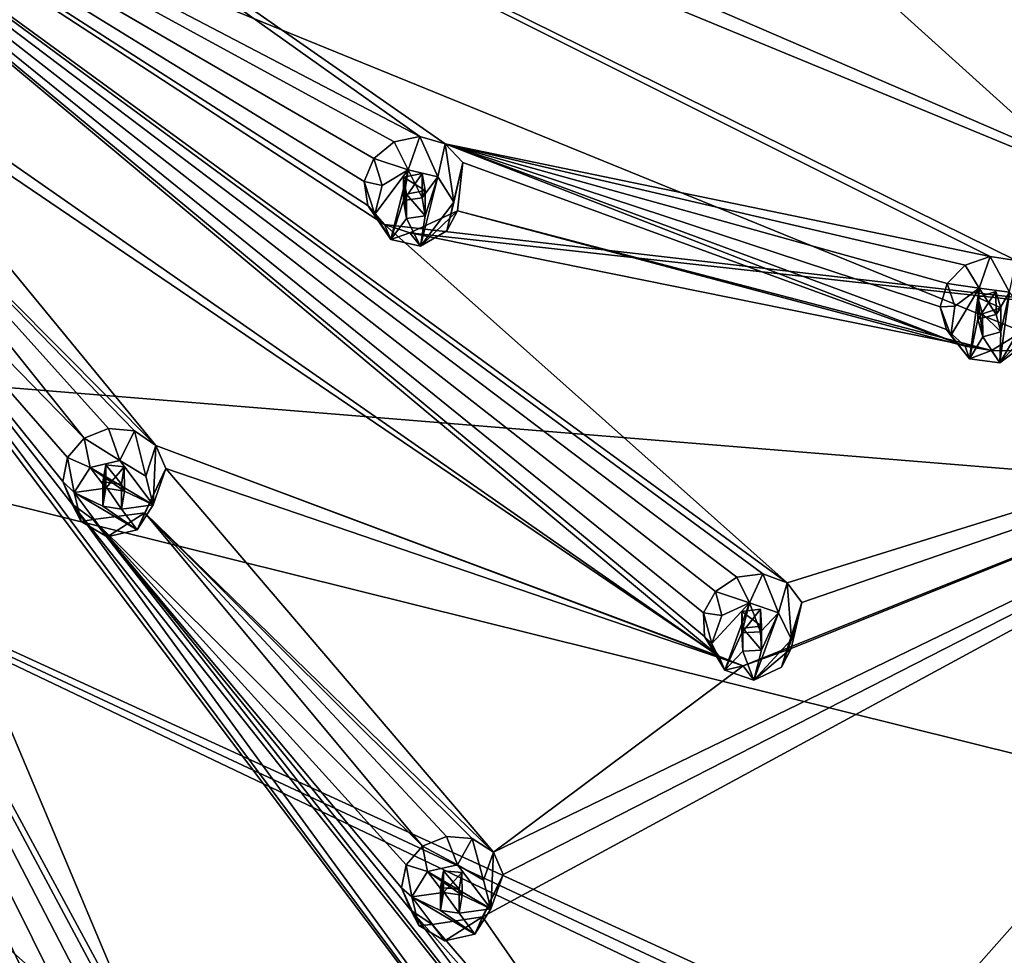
# Model space of a CAD drawing. Header units: millimetres. Extents: x -106 to 198, y -388 to 267.
# Tile 243 of 256: x 163 to 182, y 187 to 204. Entities that reach past the tile are written whole.
import ezdxf

# ---------------------------------------------------------------- set-up
doc = ezdxf.new("R2010")
doc.units = ezdxf.units.MM
doc.header["$LTSCALE"] = 52.148148
for name, color, linetype in [('5794', 7, 'CONTINUOUS'), ('5803', 7, 'CONTINUOUS'), ('5810', 7, 'CONTINUOUS'), ('5827', 7, 'CONTINUOUS'), ('5844', 7, 'CONTINUOUS'), ('5926', 7, 'CONTINUOUS'), ('5927', 7, 'CONTINUOUS'), ('5928', 7, 'CONTINUOUS'), ('5929', 7, 'CONTINUOUS'), ('5930', 7, 'CONTINUOUS'), ('5931', 7, 'CONTINUOUS'), ('5932', 7, 'CONTINUOUS'), ('5933', 7, 'CONTINUOUS'), ('5934', 7, 'CONTINUOUS'), ('5935', 7, 'CONTINUOUS'), ('5936', 7, 'CONTINUOUS'), ('5937', 7, 'CONTINUOUS'), ('5938', 7, 'CONTINUOUS'), ('5939', 7, 'CONTINUOUS'), ('5940', 7, 'CONTINUOUS'), ('6136', 7, 'CONTINUOUS'), ('6137', 7, 'CONTINUOUS'), ('6138', 7, 'CONTINUOUS'), ('6139', 7, 'CONTINUOUS'), ('6140', 7, 'CONTINUOUS'), ('6141', 7, 'CONTINUOUS'), ('6142', 7, 'CONTINUOUS'), ('6143', 7, 'CONTINUOUS'), ('6144', 7, 'CONTINUOUS'), ('6145', 7, 'CONTINUOUS'), ('6361', 7, 'CONTINUOUS'), ('6366', 7, 'CONTINUOUS'), ('6367', 7, 'CONTINUOUS'), ('6368', 7, 'CONTINUOUS'), ('6369', 7, 'CONTINUOUS'), ('6370', 7, 'CONTINUOUS')]:
    doc.layers.add(name, color=color, linetype=linetype)

msp = doc.modelspace()

# ---------------------------------------------------------------- linework, layer by layer
at = {"layer": '5794', "linetype": 'CONTINUOUS'}
for points in [[(195.663, 202.045, -5.035), (180.5, 181.407, -10.565), (190.407, 194.602, -17.75), (195.663, 202.045, -5.035)], [(190.407, 194.602, -17.75), (180.5, 181.407, -10.565), (180.5, 182.702, -15.396), (190.407, 194.602, -17.75)], [(180.5, 184.115, -20.671), (190.407, 194.602, -17.75), (180.5, 182.702, -15.396), (180.5, 184.115, -20.671)]]:
    msp.add_3dface(points, dxfattribs=at)
at = {"layer": '5803', "linetype": 'CONTINUOUS'}
for points in [[(150, 211.56, -23.621), (173.366, 210.266, -21.411), (189.987, 195.261, -18.518), (150, 211.56, -23.621)], [(150, 211.56, -23.621), (189.987, 195.261, -18.518), (150, 198.517, -25.67), (150, 211.56, -23.621)], [(173.366, 210.266, -21.411), (195.997, 207.906, -15.118), (189.987, 195.261, -18.518), (173.366, 210.266, -21.411)], [(185.554, 189.672, -20.031), (180.21, 184.679, -21.392), (150, 198.517, -25.67), (185.554, 189.672, -20.031)], [(150, 198.517, -25.67), (180.21, 184.679, -21.392), (179.984, 184.495, -21.441), (150, 198.517, -25.67)], [(189.987, 195.261, -18.518), (185.554, 189.672, -20.031), (150, 198.517, -25.67), (189.987, 195.261, -18.518)], [(150, 185.443, -27.503), (150, 198.517, -25.67), (164.973, 185.201, -25.889), (150, 185.443, -27.503)], [(164.973, 185.201, -25.889), (150, 198.517, -25.67), (179.766, 184.316, -21.487), (164.973, 185.201, -25.889)], [(179.766, 184.316, -21.487), (150, 198.517, -25.67), (179.984, 184.495, -21.441), (179.766, 184.316, -21.487)]]:
    msp.add_3dface(points, dxfattribs=at)
at = {"layer": '5810', "linetype": 'CONTINUOUS'}
for points in [[(179.871, 181.899, -9.398), (194.712, 202.085, -3.989), (191.327, 198.06, -5.068), (179.871, 181.899, -9.398)], [(176.344, 181.149, -9.599), (179.871, 181.899, -9.398), (191.327, 198.06, -5.068), (176.344, 181.149, -9.599)]]:
    msp.add_3dface(points, dxfattribs=at)
at = {"layer": '5827', "linetype": 'CONTINUOUS'}
for points in [[(190.407, 194.602, -17.75), (180.5, 184.115, -20.671), (185.554, 189.672, -20.031), (190.407, 194.602, -17.75)], [(180.21, 184.679, -21.392), (185.554, 189.672, -20.031), (180.423, 184.332, -21.11), (180.21, 184.679, -21.392)], [(185.554, 189.672, -20.031), (180.5, 184.115, -20.671), (180.423, 184.332, -21.11), (185.554, 189.672, -20.031)]]:
    msp.add_3dface(points, dxfattribs=at)
at = {"layer": '5844', "linetype": 'CONTINUOUS'}
for points in [[(194.712, 202.085, -3.989), (179.871, 181.899, -9.398), (195.387, 201.957, -4.327), (194.712, 202.085, -3.989)], [(180.5, 181.407, -10.565), (195.663, 202.045, -5.035), (180.315, 181.444, -9.823), (180.5, 181.407, -10.565)], [(195.663, 202.045, -5.035), (195.387, 201.957, -4.327), (180.315, 181.444, -9.823), (195.663, 202.045, -5.035)], [(195.387, 201.957, -4.327), (179.871, 181.899, -9.398), (180.315, 181.444, -9.823), (195.387, 201.957, -4.327)]]:
    msp.add_3dface(points, dxfattribs=at)
at = {"layer": '5926', "linetype": 'CONTINUOUS'}
for points in [[(180.763, 198.982, 0.918), (180.619, 199.409, -0.35), (180.491, 198.971, -0.511), (180.763, 198.982, 0.918)], [(180.688, 198.433, 0.77), (180.763, 198.982, 0.918), (180.491, 198.971, -0.511), (180.688, 198.433, 0.77)], [(180.609, 198.543, -0.747), (180.688, 198.433, 0.77), (180.491, 198.971, -0.511), (180.609, 198.543, -0.747)], [(181.038, 197.993, 0.652), (180.688, 198.433, 0.77), (180.609, 198.543, -0.747), (181.038, 197.993, 0.652)], [(180.96, 198.235, -1.004), (181.038, 197.993, 0.652), (180.609, 198.543, -0.747), (180.96, 198.235, -1.004)], [(182.279, 198.655, -1.241), (181.607, 197.92, 0.633), (181.455, 198.15, -1.205), (182.279, 198.655, -1.241)], [(182.062, 198.258, 0.723), (181.607, 197.92, 0.633), (182.279, 198.655, -1.241), (182.062, 198.258, 0.723)], [(181.455, 198.15, -1.205), (181.038, 197.993, 0.652), (180.96, 198.235, -1.004), (181.455, 198.15, -1.205)], [(181.607, 197.92, 0.633), (181.038, 197.993, 0.652), (181.455, 198.15, -1.205), (181.607, 197.92, 0.633)]]:
    msp.add_3dface(points, dxfattribs=at)
at = {"layer": '5927', "linetype": 'CONTINUOUS'}
for points in [[(180.763, 198.982, 0.918), (180.688, 198.433, 0.77), (181.219, 199.32, 1.008), (180.763, 198.982, 0.918)], [(180.688, 198.433, 0.77), (181.038, 197.993, 0.652), (181.219, 199.32, 1.008), (180.688, 198.433, 0.77)], [(181.219, 199.32, 1.008), (181.038, 197.993, 0.652), (181.196, 198.741, 0.853), (181.219, 199.32, 1.008)], [(181.538, 198.829, 0.877), (181.219, 199.32, 1.008), (181.196, 198.741, 0.853), (181.538, 198.829, 0.877)], [(181.788, 199.248, 0.989), (181.219, 199.32, 1.008), (181.538, 198.829, 0.877), (181.788, 199.248, 0.989)], [(181.629, 198.5, 0.788), (181.788, 199.248, 0.989), (181.538, 198.829, 0.877), (181.629, 198.5, 0.788)], [(181.788, 199.248, 0.989), (181.607, 197.92, 0.633), (182.137, 198.808, 0.871), (181.788, 199.248, 0.989)], [(181.607, 197.92, 0.633), (181.788, 199.248, 0.989), (181.629, 198.5, 0.788), (181.607, 197.92, 0.633)], [(181.196, 198.741, 0.853), (181.038, 197.993, 0.652), (181.288, 198.411, 0.764), (181.196, 198.741, 0.853)], [(181.607, 197.92, 0.633), (182.062, 198.258, 0.723), (182.137, 198.808, 0.871), (181.607, 197.92, 0.633)], [(181.607, 197.92, 0.633), (181.629, 198.5, 0.788), (181.288, 198.411, 0.764), (181.607, 197.92, 0.633)], [(181.038, 197.993, 0.652), (181.607, 197.92, 0.633), (181.288, 198.411, 0.764), (181.038, 197.993, 0.652)]]:
    msp.add_3dface(points, dxfattribs=at)
at = {"layer": '5928', "linetype": 'CONTINUOUS'}
for points in [[(181.196, 198.741, 0.853), (181.288, 198.411, 0.764), (181.196, 199.145, -0.656), (181.196, 198.741, 0.853)], [(181.196, 199.145, -0.656), (181.288, 198.411, 0.764), (181.287, 198.838, -0.827), (181.196, 199.145, -0.656)], [(181.629, 198.5, 0.788), (181.629, 198.949, -0.888), (181.287, 198.838, -0.827), (181.629, 198.5, 0.788)], [(181.288, 198.411, 0.764), (181.629, 198.5, 0.788), (181.287, 198.838, -0.827), (181.288, 198.411, 0.764)]]:
    msp.add_3dface(points, dxfattribs=at)
at = {"layer": '5929', "linetype": 'CONTINUOUS'}
for points in [[(180.957, 199.751, -0.302), (181.219, 199.32, 1.008), (181.427, 199.912, -0.381), (180.957, 199.751, -0.302)], [(181.219, 199.32, 1.008), (181.788, 199.248, 0.989), (181.427, 199.912, -0.381), (181.219, 199.32, 1.008)], [(181.427, 199.912, -0.381), (181.788, 199.248, 0.989), (181.918, 199.837, -0.575), (181.427, 199.912, -0.381)], [(180.619, 199.409, -0.35), (181.219, 199.32, 1.008), (180.957, 199.751, -0.302), (180.619, 199.409, -0.35)], [(180.619, 199.409, -0.35), (180.763, 198.982, 0.918), (181.219, 199.32, 1.008), (180.619, 199.409, -0.35)]]:
    msp.add_3dface(points, dxfattribs=at)
at = {"layer": '5930', "linetype": 'CONTINUOUS'}
for points in [[(181.538, 198.829, 0.877), (181.196, 198.741, 0.853), (181.537, 199.256, -0.715), (181.538, 198.829, 0.877)], [(181.196, 198.741, 0.853), (181.196, 199.145, -0.656), (181.537, 199.256, -0.715), (181.196, 198.741, 0.853)], [(181.629, 198.949, -0.888), (181.538, 198.829, 0.877), (181.537, 199.256, -0.715), (181.629, 198.949, -0.888)], [(181.629, 198.5, 0.788), (181.538, 198.829, 0.877), (181.629, 198.949, -0.888), (181.629, 198.5, 0.788)]]:
    msp.add_3dface(points, dxfattribs=at)
at = {"layer": '5931', "linetype": 'CONTINUOUS'}
for points in [[(176.398, 193.179, -0.637), (176.274, 193.633, -1.898), (176.052, 193.231, -2.049), (176.398, 193.179, -0.637)], [(176.207, 192.657, -0.777), (176.398, 193.179, -0.637), (176.052, 193.231, -2.049), (176.207, 192.657, -0.777)], [(176.069, 192.789, -2.289), (176.207, 192.657, -0.777), (176.052, 193.231, -2.049), (176.069, 192.789, -2.289)], [(176.454, 192.156, -0.912), (176.207, 192.657, -0.777), (176.069, 192.789, -2.289), (176.454, 192.156, -0.912)], [(176.337, 192.418, -2.563), (176.454, 192.156, -0.912), (176.069, 192.789, -2.289), (176.337, 192.418, -2.563)], [(176.794, 192.236, -2.79), (176.454, 192.156, -0.912), (176.337, 192.418, -2.563), (176.794, 192.236, -2.79)], [(177.699, 192.566, -2.872), (176.995, 191.971, -0.961), (176.794, 192.236, -2.79), (177.699, 192.566, -2.872)], [(177.513, 192.21, -0.897), (176.995, 191.971, -0.961), (177.699, 192.566, -2.872), (177.513, 192.21, -0.897)], [(176.995, 191.971, -0.961), (176.454, 192.156, -0.912), (176.794, 192.236, -2.79), (176.995, 191.971, -0.961)]]:
    msp.add_3dface(points, dxfattribs=at)
at = {"layer": '5932', "linetype": 'CONTINUOUS'}
for points in [[(176.398, 193.179, -0.637), (176.207, 192.657, -0.777), (176.916, 193.418, -0.573), (176.398, 193.179, -0.637)], [(176.207, 192.657, -0.777), (176.454, 192.156, -0.912), (176.916, 193.418, -0.573), (176.207, 192.657, -0.777)], [(176.916, 193.418, -0.573), (176.454, 192.156, -0.912), (176.77, 192.856, -0.724), (176.916, 193.418, -0.573)], [(177.123, 192.874, -0.719), (176.916, 193.418, -0.573), (176.77, 192.856, -0.724), (177.123, 192.874, -0.719)], [(177.457, 193.233, -0.623), (176.916, 193.418, -0.573), (177.123, 192.874, -0.719), (177.457, 193.233, -0.623)], [(177.457, 193.233, -0.623), (176.995, 191.971, -0.961), (177.705, 192.732, -0.757), (177.457, 193.233, -0.623)], [(176.995, 191.971, -0.961), (177.457, 193.233, -0.623), (177.141, 192.533, -0.811), (176.995, 191.971, -0.961)], [(177.141, 192.533, -0.811), (177.457, 193.233, -0.623), (177.123, 192.874, -0.719), (177.141, 192.533, -0.811)], [(176.77, 192.856, -0.724), (176.454, 192.156, -0.912), (176.788, 192.515, -0.815), (176.77, 192.856, -0.724)], [(176.995, 191.971, -0.961), (177.513, 192.21, -0.897), (177.705, 192.732, -0.757), (176.995, 191.971, -0.961)], [(176.454, 192.156, -0.912), (176.995, 191.971, -0.961), (176.788, 192.515, -0.815), (176.454, 192.156, -0.912)], [(176.995, 191.971, -0.961), (177.141, 192.533, -0.811), (176.788, 192.515, -0.815), (176.995, 191.971, -0.961)]]:
    msp.add_3dface(points, dxfattribs=at)
at = {"layer": '5933', "linetype": 'CONTINUOUS'}
for points in [[(176.77, 192.856, -0.724), (176.788, 192.515, -0.815), (176.77, 193.26, -2.233), (176.77, 192.856, -0.724)], [(176.77, 193.26, -2.233), (176.788, 192.515, -0.815), (176.788, 192.942, -2.407), (176.77, 193.26, -2.233)], [(177.141, 192.533, -0.811), (177.141, 192.982, -2.487), (176.788, 192.942, -2.407), (177.141, 192.533, -0.811)], [(176.788, 192.515, -0.815), (177.141, 192.533, -0.811), (176.788, 192.942, -2.407), (176.788, 192.515, -0.815)]]:
    msp.add_3dface(points, dxfattribs=at)
at = {"layer": '5934', "linetype": 'CONTINUOUS'}
for points in [[(176.274, 193.633, -1.898), (176.916, 193.418, -0.573), (176.676, 193.9, -1.87), (176.274, 193.633, -1.898)], [(176.676, 193.9, -1.87), (176.916, 193.418, -0.573), (177.164, 193.964, -1.974), (176.676, 193.9, -1.87)], [(176.916, 193.418, -0.573), (177.457, 193.233, -0.623), (177.164, 193.964, -1.974), (176.916, 193.418, -0.573)], [(177.164, 193.964, -1.974), (177.457, 193.233, -0.623), (177.619, 193.793, -2.195), (177.164, 193.964, -1.974)], [(177.457, 193.233, -0.623), (177.705, 192.732, -0.757), (177.619, 193.793, -2.195), (177.457, 193.233, -0.623)], [(177.619, 193.793, -2.195), (177.705, 192.732, -0.757), (177.899, 193.423, -2.472), (177.619, 193.793, -2.195)], [(176.274, 193.633, -1.898), (176.398, 193.179, -0.637), (176.916, 193.418, -0.573), (176.274, 193.633, -1.898)], [(177.513, 192.21, -0.897), (177.699, 192.566, -2.872), (177.899, 193.423, -2.472), (177.513, 192.21, -0.897)], [(177.705, 192.732, -0.757), (177.513, 192.21, -0.897), (177.899, 193.423, -2.472), (177.705, 192.732, -0.757)]]:
    msp.add_3dface(points, dxfattribs=at)
at = {"layer": '5935', "linetype": 'CONTINUOUS'}
for points in [[(177.123, 192.874, -0.719), (176.77, 192.856, -0.724), (177.122, 193.301, -2.311), (177.123, 192.874, -0.719)], [(176.77, 192.856, -0.724), (176.77, 193.26, -2.233), (177.122, 193.301, -2.311), (176.77, 192.856, -0.724)], [(177.141, 192.982, -2.487), (177.123, 192.874, -0.719), (177.122, 193.301, -2.311), (177.141, 192.982, -2.487)], [(177.141, 192.533, -0.811), (177.123, 192.874, -0.719), (177.141, 192.982, -2.487), (177.141, 192.533, -0.811)]]:
    msp.add_3dface(points, dxfattribs=at)
at = {"layer": '5936', "linetype": 'CONTINUOUS'}
for points in [[(170.879, 188.379, -1.923), (170.781, 188.855, -3.178), (170.476, 188.507, -3.315), (170.879, 188.379, -1.923)], [(170.39, 188.072, -3.553), (170.58, 187.907, -2.05), (170.476, 188.507, -3.315), (170.39, 188.072, -3.553)], [(170.58, 187.907, -2.05), (170.879, 188.379, -1.923), (170.476, 188.507, -3.315), (170.58, 187.907, -2.05)], [(170.714, 187.368, -2.195), (170.58, 187.907, -2.05), (170.39, 188.072, -3.553), (170.714, 187.368, -2.195)], [(170.564, 187.657, -3.839), (170.714, 187.368, -2.195), (170.39, 188.072, -3.553), (170.564, 187.657, -3.839)], [(170.961, 187.388, -4.089), (170.714, 187.368, -2.195), (170.564, 187.657, -3.839), (170.961, 187.388, -4.089)], [(171.908, 187.53, -4.222), (171.203, 187.078, -2.272), (170.961, 187.388, -4.089), (171.908, 187.53, -4.222)], [(171.761, 187.207, -2.238), (171.203, 187.078, -2.272), (171.908, 187.53, -4.222), (171.761, 187.207, -2.238)], [(171.203, 187.078, -2.272), (170.714, 187.368, -2.195), (170.961, 187.388, -4.089), (171.203, 187.078, -2.272)]]:
    msp.add_3dface(points, dxfattribs=at)
at = {"layer": '5937', "linetype": 'CONTINUOUS'}
for points in [[(170.879, 188.379, -1.923), (170.58, 187.907, -2.05), (171.173, 187.989, -2.028), (170.879, 188.379, -1.923)], [(171.438, 188.509, -1.889), (170.879, 188.379, -1.923), (172.061, 187.68, -2.111), (171.438, 188.509, -1.889)], [(172.061, 187.68, -2.111), (170.879, 188.379, -1.923), (171.523, 187.935, -2.042), (172.061, 187.68, -2.111)], [(171.523, 187.935, -2.042), (170.879, 188.379, -1.923), (171.173, 187.989, -2.028), (171.523, 187.935, -2.042)], [(171.927, 188.219, -1.966), (171.438, 188.509, -1.889), (172.061, 187.68, -2.111), (171.927, 188.219, -1.966)], [(171.173, 187.989, -2.028), (170.58, 187.907, -2.05), (171.118, 187.651, -2.119), (171.173, 187.989, -2.028)], [(170.58, 187.907, -2.05), (170.714, 187.368, -2.195), (171.203, 187.078, -2.272), (170.58, 187.907, -2.05)], [(170.58, 187.907, -2.05), (171.203, 187.078, -2.272), (171.761, 187.207, -2.238), (170.58, 187.907, -2.05)], [(170.58, 187.907, -2.05), (171.761, 187.207, -2.238), (171.118, 187.651, -2.119), (170.58, 187.907, -2.05)], [(171.467, 187.598, -2.133), (172.061, 187.68, -2.111), (171.523, 187.935, -2.042), (171.467, 187.598, -2.133)], [(171.761, 187.207, -2.238), (171.467, 187.598, -2.133), (171.118, 187.651, -2.119), (171.761, 187.207, -2.238)], [(171.761, 187.207, -2.238), (172.061, 187.68, -2.111), (171.467, 187.598, -2.133), (171.761, 187.207, -2.238)]]:
    msp.add_3dface(points, dxfattribs=at)
at = {"layer": '5938', "linetype": 'CONTINUOUS'}
for points in [[(171.173, 187.989, -2.028), (171.118, 187.651, -2.119), (171.173, 188.393, -3.537), (171.173, 187.989, -2.028)], [(171.173, 188.393, -3.537), (171.118, 187.651, -2.119), (171.118, 188.079, -3.71), (171.173, 188.393, -3.537)], [(171.118, 187.651, -2.119), (171.467, 187.598, -2.133), (171.118, 188.079, -3.71), (171.118, 187.651, -2.119)], [(171.467, 187.598, -2.133), (171.467, 188.047, -3.809), (171.118, 188.079, -3.71), (171.467, 187.598, -2.133)]]:
    msp.add_3dface(points, dxfattribs=at)
at = {"layer": '5939', "linetype": 'CONTINUOUS'}
for points in [[(170.781, 188.855, -3.178), (171.438, 188.509, -1.889), (171.23, 189.036, -3.173), (170.781, 188.855, -3.178)], [(171.23, 189.036, -3.173), (171.438, 188.509, -1.889), (171.714, 189.001, -3.304), (171.23, 189.036, -3.173)], [(171.438, 188.509, -1.889), (171.927, 188.219, -1.966), (171.714, 189.001, -3.304), (171.438, 188.509, -1.889)], [(171.714, 189.001, -3.304), (171.927, 188.219, -1.966), (172.113, 188.744, -3.548), (171.714, 189.001, -3.304)], [(170.781, 188.855, -3.178), (170.879, 188.379, -1.923), (171.438, 188.509, -1.889), (170.781, 188.855, -3.178)], [(171.927, 188.219, -1.966), (172.061, 187.68, -2.111), (172.113, 188.744, -3.548), (171.927, 188.219, -1.966)], [(172.113, 188.744, -3.548), (172.061, 187.68, -2.111), (172.298, 188.326, -3.838), (172.113, 188.744, -3.548)], [(171.761, 187.207, -2.238), (171.908, 187.53, -4.222), (172.298, 188.326, -3.838), (171.761, 187.207, -2.238)], [(172.061, 187.68, -2.111), (171.761, 187.207, -2.238), (172.298, 188.326, -3.838), (172.061, 187.68, -2.111)]]:
    msp.add_3dface(points, dxfattribs=at)
at = {"layer": '5940', "linetype": 'CONTINUOUS'}
for points in [[(171.173, 187.989, -2.028), (171.173, 188.393, -3.537), (171.522, 188.363, -3.634), (171.173, 187.989, -2.028)], [(171.523, 187.935, -2.042), (171.173, 187.989, -2.028), (171.522, 188.363, -3.634), (171.523, 187.935, -2.042)], [(171.467, 188.047, -3.809), (171.523, 187.935, -2.042), (171.522, 188.363, -3.634), (171.467, 188.047, -3.809)], [(171.467, 187.598, -2.133), (171.523, 187.935, -2.042), (171.467, 188.047, -3.809), (171.467, 187.598, -2.133)]]:
    msp.add_3dface(points, dxfattribs=at)
at = {"layer": '6136', "linetype": 'CONTINUOUS'}
for points in [[(170.023, 201.247, 4.88), (169.867, 201.755, 3.422), (169.688, 201.319, 3.274), (170.023, 201.247, 4.88)], [(169.889, 200.708, 4.736), (170.023, 201.247, 4.88), (169.688, 201.319, 3.274), (169.889, 200.708, 4.736)], [(169.758, 200.868, 3.07), (169.889, 200.708, 4.736), (169.688, 201.319, 3.274), (169.758, 200.868, 3.07)], [(170.189, 200.236, 4.609), (169.889, 200.708, 4.736), (169.758, 200.868, 3.07), (170.189, 200.236, 4.609)], [(170.069, 200.513, 2.856), (170.189, 200.236, 4.609), (169.758, 200.868, 3.07), (170.069, 200.513, 2.856)], [(171.439, 200.772, 2.682), (170.747, 200.106, 4.575), (170.547, 200.361, 2.692), (171.439, 200.772, 2.682)], [(171.237, 200.396, 4.652), (170.747, 200.106, 4.575), (171.439, 200.772, 2.682), (171.237, 200.396, 4.652)], [(170.547, 200.361, 2.692), (170.189, 200.236, 4.609), (170.069, 200.513, 2.856), (170.547, 200.361, 2.692)], [(170.747, 200.106, 4.575), (170.189, 200.236, 4.609), (170.547, 200.361, 2.692), (170.747, 200.106, 4.575)]]:
    msp.add_3dface(points, dxfattribs=at)
at = {"layer": '6137', "linetype": 'CONTINUOUS'}
for points in [[(170.023, 201.247, 4.88), (169.889, 200.708, 4.736), (170.513, 201.537, 4.958), (170.023, 201.247, 4.88)], [(169.889, 200.708, 4.736), (170.189, 200.236, 4.609), (170.513, 201.537, 4.958), (169.889, 200.708, 4.736)], [(170.513, 201.537, 4.958), (170.189, 200.236, 4.609), (170.428, 200.964, 4.804), (170.513, 201.537, 4.958)], [(170.777, 201.017, 4.819), (170.513, 201.537, 4.958), (170.428, 200.964, 4.804), (170.777, 201.017, 4.819)], [(171.071, 201.408, 4.923), (170.513, 201.537, 4.958), (170.777, 201.017, 4.819), (171.071, 201.408, 4.923)], [(171.071, 201.408, 4.923), (170.747, 200.106, 4.575), (171.371, 200.935, 4.797), (171.071, 201.408, 4.923)], [(170.747, 200.106, 4.575), (171.071, 201.408, 4.923), (170.832, 200.68, 4.728), (170.747, 200.106, 4.575)], [(170.832, 200.68, 4.728), (171.071, 201.408, 4.923), (170.777, 201.017, 4.819), (170.832, 200.68, 4.728)], [(170.428, 200.964, 4.804), (170.189, 200.236, 4.609), (170.483, 200.626, 4.714), (170.428, 200.964, 4.804)], [(170.747, 200.106, 4.575), (171.237, 200.396, 4.652), (171.371, 200.935, 4.797), (170.747, 200.106, 4.575)], [(170.189, 200.236, 4.609), (170.747, 200.106, 4.575), (170.483, 200.626, 4.714), (170.189, 200.236, 4.609)], [(170.747, 200.106, 4.575), (170.832, 200.68, 4.728), (170.483, 200.626, 4.714), (170.747, 200.106, 4.575)]]:
    msp.add_3dface(points, dxfattribs=at)
at = {"layer": '6138', "linetype": 'CONTINUOUS'}
for points in [[(170.428, 200.964, 4.804), (170.483, 200.626, 4.714), (170.428, 201.404, 3.162), (170.428, 200.964, 4.804)], [(170.428, 201.404, 3.162), (170.483, 200.626, 4.714), (170.482, 201.082, 3.015), (170.428, 201.404, 3.162)], [(170.832, 200.68, 4.728), (170.832, 201.15, 2.972), (170.482, 201.082, 3.015), (170.832, 200.68, 4.728)], [(170.483, 200.626, 4.714), (170.832, 200.68, 4.728), (170.482, 201.082, 3.015), (170.483, 200.626, 4.714)]]:
    msp.add_3dface(points, dxfattribs=at)
at = {"layer": '6139', "linetype": 'CONTINUOUS'}
for points in [[(169.867, 201.755, 3.422), (170.513, 201.537, 4.958), (170.25, 202.065, 3.474), (169.867, 201.755, 3.422)], [(170.25, 202.065, 3.474), (170.513, 201.537, 4.958), (170.735, 202.167, 3.418), (170.25, 202.065, 3.474)], [(170.513, 201.537, 4.958), (171.071, 201.408, 4.923), (170.735, 202.167, 3.418), (170.513, 201.537, 4.958)], [(170.735, 202.167, 3.418), (171.071, 201.408, 4.923), (171.21, 202.03, 3.262), (170.735, 202.167, 3.418)], [(171.071, 201.408, 4.923), (171.371, 200.935, 4.797), (171.21, 202.03, 3.262), (171.071, 201.408, 4.923)], [(171.21, 202.03, 3.262), (171.371, 200.935, 4.797), (171.538, 201.678, 3.045), (171.21, 202.03, 3.262)], [(169.867, 201.755, 3.422), (170.023, 201.247, 4.88), (170.513, 201.537, 4.958), (169.867, 201.755, 3.422)], [(171.237, 200.396, 4.652), (171.439, 200.772, 2.682), (171.538, 201.678, 3.045), (171.237, 200.396, 4.652)], [(171.371, 200.935, 4.797), (171.237, 200.396, 4.652), (171.538, 201.678, 3.045), (171.371, 200.935, 4.797)]]:
    msp.add_3dface(points, dxfattribs=at)
at = {"layer": '6140', "linetype": 'CONTINUOUS'}
for points in [[(170.777, 201.017, 4.819), (170.428, 200.964, 4.804), (170.776, 201.473, 3.12), (170.777, 201.017, 4.819)], [(170.428, 200.964, 4.804), (170.428, 201.404, 3.162), (170.776, 201.473, 3.12), (170.428, 200.964, 4.804)], [(170.832, 201.15, 2.972), (170.777, 201.017, 4.819), (170.776, 201.473, 3.12), (170.832, 201.15, 2.972)], [(170.832, 200.68, 4.728), (170.777, 201.017, 4.819), (170.832, 201.15, 2.972), (170.832, 200.68, 4.728)]]:
    msp.add_3dface(points, dxfattribs=at)
at = {"layer": '6141', "linetype": 'CONTINUOUS'}
for points in [[(164.548, 195.959, 3.463), (164.435, 196.508, 2.016), (164.122, 196.146, 1.888), (164.548, 195.959, 3.463)], [(164.038, 195.698, 1.684), (164.248, 195.486, 3.337), (164.122, 196.146, 1.888), (164.038, 195.698, 1.684)], [(164.248, 195.486, 3.337), (164.548, 195.959, 3.463), (164.122, 196.146, 1.888), (164.248, 195.486, 3.337)], [(164.382, 194.947, 3.192), (164.248, 195.486, 3.337), (164.038, 195.698, 1.684), (164.382, 194.947, 3.192)], [(164.21, 195.269, 1.45), (164.382, 194.947, 3.192), (164.038, 195.698, 1.684), (164.21, 195.269, 1.45)], [(164.607, 194.983, 1.251), (164.382, 194.947, 3.192), (164.21, 195.269, 1.45), (164.607, 194.983, 1.251)], [(165.576, 195.109, 1.165), (164.871, 194.657, 3.114), (164.607, 194.983, 1.251), (165.576, 195.109, 1.165)], [(165.429, 194.786, 3.149), (164.871, 194.657, 3.114), (165.576, 195.109, 1.165), (165.429, 194.786, 3.149)], [(164.871, 194.657, 3.114), (164.382, 194.947, 3.192), (164.607, 194.983, 1.251), (164.871, 194.657, 3.114)]]:
    msp.add_3dface(points, dxfattribs=at)
at = {"layer": '6142', "linetype": 'CONTINUOUS'}
for points in [[(164.548, 195.959, 3.463), (164.248, 195.486, 3.337), (164.842, 195.568, 3.359), (164.548, 195.959, 3.463)], [(165.106, 196.088, 3.498), (164.548, 195.959, 3.463), (165.729, 195.259, 3.276), (165.106, 196.088, 3.498)], [(165.729, 195.259, 3.276), (164.548, 195.959, 3.463), (165.191, 195.514, 3.344), (165.729, 195.259, 3.276)], [(165.191, 195.514, 3.344), (164.548, 195.959, 3.463), (164.842, 195.568, 3.359), (165.191, 195.514, 3.344)], [(165.595, 195.798, 3.42), (165.106, 196.088, 3.498), (165.729, 195.259, 3.276), (165.595, 195.798, 3.42)], [(164.842, 195.568, 3.359), (164.248, 195.486, 3.337), (164.786, 195.231, 3.268), (164.842, 195.568, 3.359)], [(164.248, 195.486, 3.337), (164.382, 194.947, 3.192), (164.871, 194.657, 3.114), (164.248, 195.486, 3.337)], [(164.248, 195.486, 3.337), (164.871, 194.657, 3.114), (165.429, 194.786, 3.149), (164.248, 195.486, 3.337)], [(164.248, 195.486, 3.337), (165.429, 194.786, 3.149), (164.786, 195.231, 3.268), (164.248, 195.486, 3.337)], [(165.135, 195.177, 3.254), (165.729, 195.259, 3.276), (165.191, 195.514, 3.344), (165.135, 195.177, 3.254)], [(165.429, 194.786, 3.149), (165.135, 195.177, 3.254), (164.786, 195.231, 3.268), (165.429, 194.786, 3.149)], [(165.429, 194.786, 3.149), (165.729, 195.259, 3.276), (165.135, 195.177, 3.254), (165.429, 194.786, 3.149)]]:
    msp.add_3dface(points, dxfattribs=at)
at = {"layer": '6143', "linetype": 'CONTINUOUS'}
for points in [[(164.842, 195.568, 3.359), (164.786, 195.231, 3.268), (164.842, 196.008, 1.717), (164.842, 195.568, 3.359)], [(164.842, 196.008, 1.717), (164.786, 195.231, 3.268), (164.786, 195.687, 1.57), (164.842, 196.008, 1.717)], [(164.786, 195.231, 3.268), (165.135, 195.177, 3.254), (164.786, 195.687, 1.57), (164.786, 195.231, 3.268)], [(165.135, 195.177, 3.254), (165.135, 195.648, 1.498), (164.786, 195.687, 1.57), (165.135, 195.177, 3.254)]]:
    msp.add_3dface(points, dxfattribs=at)
at = {"layer": '6144', "linetype": 'CONTINUOUS'}
for points in [[(164.435, 196.508, 2.016), (165.106, 196.088, 3.498), (164.894, 196.688, 2.034), (164.435, 196.508, 2.016)], [(164.894, 196.688, 2.034), (165.106, 196.088, 3.498), (165.382, 196.642, 1.937), (164.894, 196.688, 2.034)], [(164.435, 196.508, 2.016), (164.548, 195.959, 3.463), (165.106, 196.088, 3.498), (164.435, 196.508, 2.016)], [(165.106, 196.088, 3.498), (165.595, 195.798, 3.42), (165.382, 196.642, 1.937), (165.106, 196.088, 3.498)], [(165.382, 196.642, 1.937), (165.595, 195.798, 3.42), (165.781, 196.371, 1.746), (165.382, 196.642, 1.937)], [(165.595, 195.798, 3.42), (165.729, 195.259, 3.276), (165.781, 196.371, 1.746), (165.595, 195.798, 3.42)], [(165.781, 196.371, 1.746), (165.729, 195.259, 3.276), (165.971, 195.94, 1.508), (165.781, 196.371, 1.746)], [(165.429, 194.786, 3.149), (165.576, 195.109, 1.165), (165.971, 195.94, 1.508), (165.429, 194.786, 3.149)], [(165.729, 195.259, 3.276), (165.429, 194.786, 3.149), (165.971, 195.94, 1.508), (165.729, 195.259, 3.276)]]:
    msp.add_3dface(points, dxfattribs=at)
at = {"layer": '6145', "linetype": 'CONTINUOUS'}
for points in [[(164.842, 195.568, 3.359), (164.842, 196.008, 1.717), (165.19, 195.97, 1.646), (164.842, 195.568, 3.359)], [(165.191, 195.514, 3.344), (164.842, 195.568, 3.359), (165.19, 195.97, 1.646), (165.191, 195.514, 3.344)], [(165.135, 195.648, 1.498), (165.191, 195.514, 3.344), (165.19, 195.97, 1.646), (165.135, 195.648, 1.498)], [(165.135, 195.177, 3.254), (165.191, 195.514, 3.344), (165.135, 195.648, 1.498), (165.135, 195.177, 3.254)]]:
    msp.add_3dface(points, dxfattribs=at)
at = {"layer": '6361', "linetype": 'CONTINUOUS'}
for points in [[(156.005, 212.631, 8.992), (154.597, 210.595, 8.446), (170.735, 202.167, 3.418), (156.005, 212.631, 8.992)], [(191.327, 198.06, -5.068), (156.005, 212.631, 8.992), (181.918, 199.837, -0.575), (191.327, 198.06, -5.068)], [(156.005, 212.631, 8.992), (191.327, 198.06, -5.068), (163.963, 209.88, 7.392), (156.005, 212.631, 8.992)], [(156.005, 212.631, 8.992), (181.427, 199.912, -0.381), (181.918, 199.837, -0.575), (156.005, 212.631, 8.992)], [(181.427, 199.912, -0.381), (156.005, 212.631, 8.992), (171.21, 202.03, 3.262), (181.427, 199.912, -0.381)], [(156.005, 212.631, 8.992), (170.735, 202.167, 3.418), (171.21, 202.03, 3.262), (156.005, 212.631, 8.992)], [(176.274, 193.633, -1.898), (154.597, 210.595, 8.446), (176.052, 193.231, -2.049), (176.274, 193.633, -1.898)], [(154.597, 210.595, 8.446), (176.274, 193.633, -1.898), (176.676, 193.9, -1.87), (154.597, 210.595, 8.446)], [(154.597, 210.595, 8.446), (176.337, 192.418, -2.563), (176.069, 192.789, -2.289), (154.597, 210.595, 8.446)], [(176.337, 192.418, -2.563), (154.597, 210.595, 8.446), (159.602, 204.082, 5.838), (176.337, 192.418, -2.563)], [(154.597, 210.595, 8.446), (176.069, 192.789, -2.289), (176.052, 193.231, -2.049), (154.597, 210.595, 8.446)], [(154.597, 210.595, 8.446), (176.676, 193.9, -1.87), (177.164, 193.964, -1.974), (154.597, 210.595, 8.446)], [(154.597, 210.595, 8.446), (177.164, 193.964, -1.974), (177.619, 193.793, -2.195), (154.597, 210.595, 8.446)], [(154.597, 210.595, 8.446), (177.619, 193.793, -2.195), (170.069, 200.513, 2.856), (154.597, 210.595, 8.446)], [(169.867, 201.755, 3.422), (154.597, 210.595, 8.446), (169.688, 201.319, 3.274), (169.867, 201.755, 3.422)], [(154.597, 210.595, 8.446), (169.867, 201.755, 3.422), (170.25, 202.065, 3.474), (154.597, 210.595, 8.446)], [(154.597, 210.595, 8.446), (170.069, 200.513, 2.856), (169.758, 200.868, 3.07), (154.597, 210.595, 8.446)], [(154.597, 210.595, 8.446), (169.758, 200.868, 3.07), (169.688, 201.319, 3.274), (154.597, 210.595, 8.446)], [(154.597, 210.595, 8.446), (170.25, 202.065, 3.474), (170.735, 202.167, 3.418), (154.597, 210.595, 8.446)], [(191.327, 198.06, -5.068), (184.23, 204.853, 0.769), (163.963, 209.88, 7.392), (191.327, 198.06, -5.068)], [(164.38, 185.286, -4.135), (152.487, 209.233, 8.081), (164.004, 185.007, -4.253), (164.38, 185.286, -4.135)], [(152.487, 209.233, 8.081), (164.38, 185.286, -4.135), (164.855, 185.373, -4.155), (152.487, 209.233, 8.081)], [(152.487, 209.233, 8.081), (163.891, 184.159, -4.776), (163.82, 184.599, -4.484), (152.487, 209.233, 8.081)], [(163.891, 184.159, -4.776), (152.487, 209.233, 8.081), (158.807, 192.61, 0.738), (163.891, 184.159, -4.776)], [(152.487, 209.233, 8.081), (163.82, 184.599, -4.484), (164.004, 185.007, -4.253), (152.487, 209.233, 8.081)], [(152.487, 209.233, 8.081), (164.855, 185.373, -4.155), (165.315, 185.242, -4.311), (152.487, 209.233, 8.081)], [(152.487, 209.233, 8.081), (165.315, 185.242, -4.311), (165.64, 184.911, -4.575), (152.487, 209.233, 8.081)], [(152.487, 209.233, 8.081), (165.64, 184.911, -4.575), (158.029, 202.977, 5.542), (152.487, 209.233, 8.081)], [(176.337, 192.418, -2.563), (159.602, 204.082, 5.838), (159.798, 203.639, 5.649), (176.337, 192.418, -2.563)], [(159.798, 203.639, 5.649), (159.405, 202.782, 5.348), (165.781, 196.371, 1.746), (159.798, 203.639, 5.649)], [(176.337, 192.418, -2.563), (159.798, 203.639, 5.649), (165.781, 196.371, 1.746), (176.337, 192.418, -2.563)], [(165.64, 184.911, -4.575), (175.1, 180.338, -9.817), (158.029, 202.977, 5.542), (165.64, 184.911, -4.575)], [(175.1, 180.338, -9.817), (158.422, 202.673, 5.39), (158.029, 202.977, 5.542), (175.1, 180.338, -9.817)], [(159.405, 202.782, 5.348), (158.422, 202.673, 5.39), (164.435, 196.508, 2.016), (159.405, 202.782, 5.348)], [(159.405, 202.782, 5.348), (164.435, 196.508, 2.016), (164.894, 196.688, 2.034), (159.405, 202.782, 5.348)], [(159.405, 202.782, 5.348), (164.894, 196.688, 2.034), (165.382, 196.642, 1.937), (159.405, 202.782, 5.348)], [(159.405, 202.782, 5.348), (165.382, 196.642, 1.937), (165.781, 196.371, 1.746), (159.405, 202.782, 5.348)], [(158.422, 202.673, 5.39), (175.1, 180.338, -9.817), (164.21, 195.269, 1.45), (158.422, 202.673, 5.39)], [(164.435, 196.508, 2.016), (158.422, 202.673, 5.39), (164.122, 196.146, 1.888), (164.435, 196.508, 2.016)], [(158.422, 202.673, 5.39), (164.21, 195.269, 1.45), (164.038, 195.698, 1.684), (158.422, 202.673, 5.39)], [(158.422, 202.673, 5.39), (164.038, 195.698, 1.684), (164.122, 196.146, 1.888), (158.422, 202.673, 5.39)], [(180.491, 198.971, -0.511), (180.619, 199.409, -0.35), (171.21, 202.03, 3.262), (180.491, 198.971, -0.511)], [(180.619, 199.409, -0.35), (180.957, 199.751, -0.302), (171.21, 202.03, 3.262), (180.619, 199.409, -0.35)], [(180.96, 198.235, -1.004), (180.609, 198.543, -0.747), (171.21, 202.03, 3.262), (180.96, 198.235, -1.004)], [(180.96, 198.235, -1.004), (171.21, 202.03, 3.262), (171.538, 201.678, 3.045), (180.96, 198.235, -1.004)], [(180.609, 198.543, -0.747), (180.491, 198.971, -0.511), (171.21, 202.03, 3.262), (180.609, 198.543, -0.747)], [(180.957, 199.751, -0.302), (181.427, 199.912, -0.381), (171.21, 202.03, 3.262), (180.957, 199.751, -0.302)], [(171.439, 200.772, 2.682), (180.96, 198.235, -1.004), (171.538, 201.678, 3.045), (171.439, 200.772, 2.682)], [(181.455, 198.15, -1.205), (171.439, 200.772, 2.682), (170.547, 200.361, 2.692), (181.455, 198.15, -1.205)], [(181.455, 198.15, -1.205), (180.96, 198.235, -1.004), (171.439, 200.772, 2.682), (181.455, 198.15, -1.205)], [(177.619, 193.793, -2.195), (191.327, 198.06, -5.068), (170.069, 200.513, 2.856), (177.619, 193.793, -2.195)], [(191.327, 198.06, -5.068), (170.547, 200.361, 2.692), (170.069, 200.513, 2.856), (191.327, 198.06, -5.068)], [(191.327, 198.06, -5.068), (181.455, 198.15, -1.205), (170.547, 200.361, 2.692), (191.327, 198.06, -5.068)], [(191.327, 198.06, -5.068), (182.279, 198.655, -1.241), (181.455, 198.15, -1.205), (191.327, 198.06, -5.068)], [(176.344, 181.149, -9.599), (191.327, 198.06, -5.068), (171.908, 187.53, -4.222), (176.344, 181.149, -9.599)], [(171.908, 187.53, -4.222), (191.327, 198.06, -5.068), (172.298, 188.326, -3.838), (171.908, 187.53, -4.222)], [(191.327, 198.06, -5.068), (176.794, 192.236, -2.79), (172.113, 188.744, -3.548), (191.327, 198.06, -5.068)], [(191.327, 198.06, -5.068), (172.113, 188.744, -3.548), (172.298, 188.326, -3.838), (191.327, 198.06, -5.068)], [(191.327, 198.06, -5.068), (177.699, 192.566, -2.872), (176.794, 192.236, -2.79), (191.327, 198.06, -5.068)], [(191.327, 198.06, -5.068), (177.619, 193.793, -2.195), (177.899, 193.423, -2.472), (191.327, 198.06, -5.068)], [(177.699, 192.566, -2.872), (191.327, 198.06, -5.068), (177.899, 193.423, -2.472), (177.699, 192.566, -2.872)], [(176.794, 192.236, -2.79), (176.337, 192.418, -2.563), (165.781, 196.371, 1.746), (176.794, 192.236, -2.79)], [(176.794, 192.236, -2.79), (165.781, 196.371, 1.746), (165.971, 195.94, 1.508), (176.794, 192.236, -2.79)], [(165.576, 195.109, 1.165), (172.113, 188.744, -3.548), (165.971, 195.94, 1.508), (165.576, 195.109, 1.165)], [(172.113, 188.744, -3.548), (176.794, 192.236, -2.79), (165.971, 195.94, 1.508), (172.113, 188.744, -3.548)], [(175.1, 180.338, -9.817), (175.74, 180.755, -9.702), (164.21, 195.269, 1.45), (175.1, 180.338, -9.817)], [(175.74, 180.755, -9.702), (164.607, 194.983, 1.251), (164.21, 195.269, 1.45), (175.74, 180.755, -9.702)], [(170.781, 188.855, -3.178), (165.576, 195.109, 1.165), (164.607, 194.983, 1.251), (170.781, 188.855, -3.178)], [(170.781, 188.855, -3.178), (171.23, 189.036, -3.173), (165.576, 195.109, 1.165), (170.781, 188.855, -3.178)], [(171.23, 189.036, -3.173), (171.714, 189.001, -3.304), (165.576, 195.109, 1.165), (171.23, 189.036, -3.173)], [(171.714, 189.001, -3.304), (172.113, 188.744, -3.548), (165.576, 195.109, 1.165), (171.714, 189.001, -3.304)], [(175.74, 180.755, -9.702), (170.564, 187.657, -3.839), (164.607, 194.983, 1.251), (175.74, 180.755, -9.702)], [(170.476, 188.507, -3.315), (170.781, 188.855, -3.178), (164.607, 194.983, 1.251), (170.476, 188.507, -3.315)], [(170.564, 187.657, -3.839), (170.39, 188.072, -3.553), (164.607, 194.983, 1.251), (170.564, 187.657, -3.839)], [(170.39, 188.072, -3.553), (170.476, 188.507, -3.315), (164.607, 194.983, 1.251), (170.39, 188.072, -3.553)], [(163.891, 184.159, -4.776), (158.807, 192.61, 0.738), (158.839, 192.144, 0.491), (163.891, 184.159, -4.776)], [(158.189, 191.473, 0.191), (163.891, 184.159, -4.776), (158.839, 192.144, 0.491), (158.189, 191.473, 0.191)], [(163.091, 174.978, -11.253), (164.212, 183.817, -5.046), (158.189, 191.473, 0.191), (163.091, 174.978, -11.253)], [(164.212, 183.817, -5.046), (163.891, 184.159, -4.776), (158.189, 191.473, 0.191), (164.212, 183.817, -5.046)], [(175.74, 180.755, -9.702), (176.344, 181.149, -9.599), (170.564, 187.657, -3.839), (175.74, 180.755, -9.702)], [(176.344, 181.149, -9.599), (170.961, 187.388, -4.089), (170.564, 187.657, -3.839), (176.344, 181.149, -9.599)], [(176.344, 181.149, -9.599), (171.908, 187.53, -4.222), (170.961, 187.388, -4.089), (176.344, 181.149, -9.599)]]:
    msp.add_3dface(points, dxfattribs=at)
at = {"layer": '6366', "linetype": 'CONTINUOUS'}
for points in [[(165.135, 195.648, 1.498), (164.842, 196.008, 1.717), (164.786, 195.687, 1.57), (165.135, 195.648, 1.498)], [(164.842, 196.008, 1.717), (165.135, 195.648, 1.498), (165.19, 195.97, 1.646), (164.842, 196.008, 1.717)]]:
    msp.add_3dface(points, dxfattribs=at)
at = {"layer": '6367', "linetype": 'CONTINUOUS'}
for points in [[(171.467, 188.047, -3.809), (171.173, 188.393, -3.537), (171.118, 188.079, -3.71), (171.467, 188.047, -3.809)], [(171.173, 188.393, -3.537), (171.467, 188.047, -3.809), (171.522, 188.363, -3.634), (171.173, 188.393, -3.537)]]:
    msp.add_3dface(points, dxfattribs=at)
at = {"layer": '6368', "linetype": 'CONTINUOUS'}
for points in [[(176.77, 193.26, -2.233), (177.141, 192.982, -2.487), (177.122, 193.301, -2.311), (176.77, 193.26, -2.233)], [(177.141, 192.982, -2.487), (176.77, 193.26, -2.233), (176.788, 192.942, -2.407), (177.141, 192.982, -2.487)]]:
    msp.add_3dface(points, dxfattribs=at)
at = {"layer": '6369', "linetype": 'CONTINUOUS'}
for points in [[(170.428, 201.404, 3.162), (170.832, 201.15, 2.972), (170.776, 201.473, 3.12), (170.428, 201.404, 3.162)], [(170.832, 201.15, 2.972), (170.428, 201.404, 3.162), (170.482, 201.082, 3.015), (170.832, 201.15, 2.972)]]:
    msp.add_3dface(points, dxfattribs=at)
at = {"layer": '6370', "linetype": 'CONTINUOUS'}
for points in [[(181.196, 199.145, -0.656), (181.629, 198.949, -0.888), (181.537, 199.256, -0.715), (181.196, 199.145, -0.656)], [(181.629, 198.949, -0.888), (181.196, 199.145, -0.656), (181.287, 198.838, -0.827), (181.629, 198.949, -0.888)]]:
    msp.add_3dface(points, dxfattribs=at)

doc.saveas('drawing.dxf')
